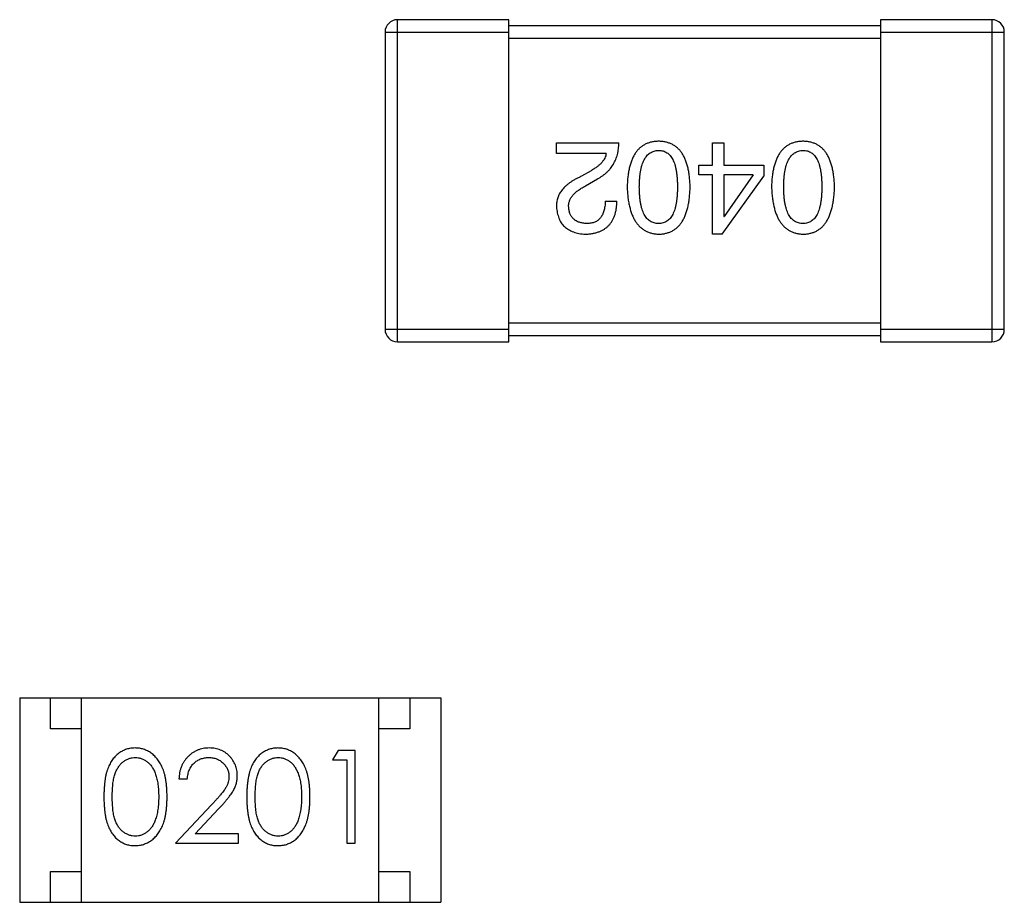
# Model space of a CAD drawing. Header units: millimetres. Extents: x 72 to 239, y 133 to 319.
# Tile 182 of 240: x 116.54 to 118.13, y 283.41 to 284.83. Entities that reach past the tile are written whole.
import ezdxf

# ---------------------------------------------------------------- set-up
doc = ezdxf.new("R2010")
doc.units = ezdxf.units.MM
doc.header["$LTSCALE"] = 5
doc.layers.get('0').update_dxf_attribs({"linetype": 'CONTINUOUS'})

msp = doc.modelspace()

# ---------------------------------------------------------------- linework, layer by layer
for p, q in [((117.1483, 284.3127), (117.1483, 284.8327)), ((117.3283, 284.8327), (117.1483, 284.8327)), ((117.3283, 284.3127), (117.3283, 284.8327)), ((117.9283, 284.8327), (117.9283, 284.3127)), ((118.1083, 284.8327), (117.9283, 284.8327)), ((118.1083, 284.8327), (118.1083, 284.3127)), ((117.9283, 284.8227), (117.3283, 284.8227)), ((117.1283, 284.8127), (117.1283, 284.3327)), ((117.1283, 284.8127), (117.3283, 284.8127)), ((117.3283, 284.8027), (117.9283, 284.8027)), ((117.9283, 284.8127), (118.1283, 284.8127)), ((118.1283, 284.3327), (118.1283, 284.8127)), ((117.4052, 284.6168), (117.4052, 284.634)), ((117.4052, 284.634), (117.506, 284.634)), ((117.6572, 284.5979), (117.6572, 284.634)), ((117.6572, 284.634), (117.6752, 284.634)), ((117.6752, 284.634), (117.6752, 284.5979)), ((117.4855, 284.6168), (117.4052, 284.6168)), ((117.635, 284.5824), (117.635, 284.5979)), ((117.635, 284.5979), (117.6572, 284.5979)), ((117.6752, 284.5979), (117.7399, 284.5979)), ((117.7399, 284.5979), (117.7399, 284.5799)), ((117.4609, 284.5889), (117.4453, 284.5799)), ((117.6572, 284.5824), (117.635, 284.5824)), ((117.6572, 284.4864), (117.6572, 284.5824)), ((117.6727, 284.4864), (117.7399, 284.5799)), ((117.6752, 284.5824), (117.6752, 284.5151)), ((117.7227, 284.5824), (117.6752, 284.5824)), ((117.7227, 284.5824), (117.676, 284.5151)), ((117.4519, 284.5643), (117.4715, 284.5758)), ((117.4838, 284.5397), (117.5027, 284.5397)), ((117.6752, 284.5151), (117.676, 284.5151)), ((117.6727, 284.4864), (117.6572, 284.4864)), ((117.9283, 284.3427), (117.3283, 284.3427)), ((117.3283, 284.3327), (117.1283, 284.3327)), ((118.1283, 284.3327), (117.9283, 284.3327)), ((117.1483, 284.3127), (117.3283, 284.3127)), ((117.3283, 284.3227), (117.9283, 284.3227)), ((117.9283, 284.3127), (118.1083, 284.3127)), ((116.5383, 283.7377), (116.5383, 283.4077)), ((116.5383, 283.7377), (117.2183, 283.7377)), ((116.5883, 283.6877), (116.5883, 283.7377)), ((116.6383, 283.4077), (116.6383, 283.7377)), ((117.1183, 283.4077), (117.1183, 283.7377)), ((117.1683, 283.7377), (117.1683, 283.6877)), ((117.2183, 283.7377), (117.2183, 283.4077)), ((116.6383, 283.6877), (116.5883, 283.6877)), ((117.1683, 283.6877), (117.1183, 283.6877)), ((117.0524, 283.653), (117.0436, 283.6376)), ((117.0801, 283.653), (117.0524, 283.653)), ((117.0801, 283.503), (117.0801, 283.653)), ((117.0436, 283.6376), (117.0666, 283.6376)), ((117.0666, 283.6376), (117.0666, 283.503)), ((116.7955, 283.6069), (116.8089, 283.6069)), ((116.8479, 283.5651), (116.7897, 283.503)), ((116.8218, 283.5184), (116.8594, 283.5584)), ((116.8916, 283.5184), (116.8218, 283.5184)), ((116.8916, 283.503), (116.8916, 283.5184)), ((116.7897, 283.503), (116.8916, 283.503)), ((117.0666, 283.503), (117.0801, 283.503)), ((116.5883, 283.4077), (116.5883, 283.4577)), ((116.5883, 283.4577), (116.6383, 283.4577)), ((117.1183, 283.4577), (117.1683, 283.4577)), ((117.1683, 283.4577), (117.1683, 283.4077)), ((116.5383, 283.4077), (117.2183, 283.4077))]:
    msp.add_line(p, q)
for centre, start, end in [((117.1483, 284.8127), 90, 180), ((118.1083, 284.8127), 0, 90), ((117.1483, 284.3327), 180, 270), ((118.1083, 284.3327), 270, 0)]:
    msp.add_arc(centre, 0.02, start, end)
for points, knots in [([(117.4715, 284.5758), (117.4729, 284.5766), (117.4756, 284.5781), (117.4794, 284.5806), (117.483, 284.5833), (117.4863, 284.5862), (117.4894, 284.5892), (117.4922, 284.5924), (117.4947, 284.5958), (117.497, 284.5993), (117.499, 284.6031), (117.5008, 284.607), (117.5023, 284.611), (117.5036, 284.6153), (117.5046, 284.6197), (117.5053, 284.6243), (117.5058, 284.6291), (117.5059, 284.6323), (117.506, 284.634)], [0, 0, 0, 0, 0.065828, 0.130094, 0.192451, 0.254037, 0.313974, 0.373757, 0.433048, 0.492243, 0.551902, 0.611758, 0.672678, 0.734814, 0.798569, 0.863693, 0.930488, 1, 1, 1, 1]), ([(117.5701, 284.6364), (117.5681, 284.6364), (117.5642, 284.6362), (117.5586, 284.6352), (117.5533, 284.6337), (117.5484, 284.6316), (117.5439, 284.629), (117.5398, 284.6258), (117.536, 284.622), (117.5326, 284.6176), (117.5297, 284.6127), (117.5271, 284.6072), (117.5248, 284.6011), (117.523, 284.5945), (117.5214, 284.5874), (117.5203, 284.5796), (117.5196, 284.5713), (117.5194, 284.5656), (117.5193, 284.5627)], [0, 0, 0, 0, 0.059134, 0.115603, 0.169236, 0.221572, 0.273254, 0.32474, 0.377319, 0.431815, 0.488555, 0.548609, 0.612242, 0.680182, 0.75251, 0.829782, 0.91231, 1, 1, 1, 1]), ([(117.6209, 284.5627), (117.6208, 284.5656), (117.6206, 284.5713), (117.6198, 284.5796), (117.6187, 284.5874), (117.6172, 284.5945), (117.6154, 284.6011), (117.6131, 284.6072), (117.6105, 284.6127), (117.6075, 284.6176), (117.6042, 284.622), (117.6004, 284.6258), (117.5963, 284.629), (117.5917, 284.6316), (117.5868, 284.6337), (117.5816, 284.6352), (117.576, 284.6362), (117.5721, 284.6364), (117.5701, 284.6364)], [0, 0, 0, 0, 0.087693, 0.170223, 0.247496, 0.319826, 0.387768, 0.451403, 0.511459, 0.568358, 0.622671, 0.675251, 0.726739, 0.778422, 0.830759, 0.884394, 0.940865, 1, 1, 1, 1]), ([(117.8032, 284.6364), (117.8013, 284.6364), (117.7974, 284.6362), (117.7917, 284.6352), (117.7865, 284.6337), (117.7816, 284.6316), (117.7771, 284.629), (117.7729, 284.6258), (117.7692, 284.622), (117.7658, 284.6176), (117.7628, 284.6127), (117.7602, 284.6072), (117.758, 284.6011), (117.7561, 284.5945), (117.7546, 284.5874), (117.7535, 284.5796), (117.7527, 284.5713), (117.7525, 284.5656), (117.7524, 284.5627)], [0, 0, 0, 0, 0.059134, 0.115603, 0.169236, 0.221572, 0.273254, 0.32474, 0.377319, 0.431815, 0.488555, 0.548609, 0.612242, 0.680182, 0.75251, 0.829782, 0.91231, 1, 1, 1, 1]), ([(117.8541, 284.5627), (117.854, 284.5656), (117.8538, 284.5713), (117.853, 284.5796), (117.8519, 284.5874), (117.8504, 284.5945), (117.8485, 284.6011), (117.8463, 284.6072), (117.8437, 284.6127), (117.8406, 284.6176), (117.8373, 284.622), (117.8336, 284.6258), (117.8294, 284.629), (117.8249, 284.6316), (117.82, 284.6337), (117.8147, 284.6352), (117.8091, 284.6362), (117.8052, 284.6364), (117.8032, 284.6364)], [0, 0, 0, 0, 0.087693, 0.170223, 0.247496, 0.319826, 0.387768, 0.451403, 0.511459, 0.568358, 0.622671, 0.675251, 0.726739, 0.778422, 0.830759, 0.884394, 0.940865, 1, 1, 1, 1]), ([(117.4855, 284.6168), (117.4852, 284.6155), (117.4847, 284.6129), (117.4831, 284.6091), (117.4809, 284.6054), (117.4781, 284.6019), (117.4747, 284.5984), (117.4707, 284.5951), (117.466, 284.5919), (117.4626, 284.5899), (117.4609, 284.5889)], [0, 0, 0, 0, 0.103034, 0.208166, 0.318255, 0.434664, 0.559728, 0.695394, 0.841708, 1, 1, 1, 1]), ([(117.5389, 284.5627), (117.539, 284.565), (117.539, 284.5696), (117.5394, 284.5762), (117.54, 284.5823), (117.5408, 284.5881), (117.5419, 284.5933), (117.5432, 284.5982), (117.5448, 284.6025), (117.5466, 284.6065), (117.5487, 284.61), (117.551, 284.613), (117.5536, 284.6156), (117.5564, 284.6177), (117.5595, 284.6194), (117.5628, 284.6207), (117.5664, 284.6215), (117.5688, 284.6216), (117.5701, 284.6217)], [0, 0, 0, 0, 0.094834, 0.184067, 0.267029, 0.344713, 0.417334, 0.484367, 0.546941, 0.604717, 0.65953, 0.710539, 0.759381, 0.806382, 0.853027, 0.900623, 0.949121, 1, 1, 1, 1]), ([(117.5701, 284.6217), (117.5713, 284.6216), (117.5737, 284.6215), (117.5772, 284.6209), (117.5804, 284.6197), (117.5834, 284.618), (117.5862, 284.616), (117.5887, 284.6134), (117.5909, 284.6104), (117.5929, 284.6069), (117.5947, 284.6029), (117.5963, 284.5986), (117.5975, 284.5937), (117.5986, 284.5884), (117.5994, 284.5826), (117.6, 284.5764), (117.6004, 284.5697), (117.6004, 284.5651), (117.6004, 284.5627)], [0, 0, 0, 0, 0.049766, 0.097012, 0.143225, 0.188786, 0.235079, 0.282962, 0.333687, 0.387747, 0.445963, 0.508657, 0.576545, 0.649868, 0.72822, 0.812712, 0.903543, 1, 1, 1, 1]), ([(117.7721, 284.5627), (117.7721, 284.565), (117.7722, 284.5696), (117.7725, 284.5762), (117.7731, 284.5823), (117.774, 284.5881), (117.775, 284.5933), (117.7764, 284.5982), (117.7779, 284.6025), (117.7798, 284.6065), (117.7818, 284.61), (117.7842, 284.613), (117.7867, 284.6156), (117.7896, 284.6177), (117.7926, 284.6194), (117.796, 284.6207), (117.7995, 284.6215), (117.802, 284.6216), (117.8032, 284.6217)], [0, 0, 0, 0, 0.094834, 0.184067, 0.267029, 0.344713, 0.417334, 0.484367, 0.546941, 0.604717, 0.65953, 0.710539, 0.759381, 0.806382, 0.853027, 0.900623, 0.949121, 1, 1, 1, 1]), ([(117.8032, 284.6217), (117.8045, 284.6216), (117.8069, 284.6215), (117.8103, 284.6209), (117.8136, 284.6197), (117.8166, 284.618), (117.8193, 284.616), (117.8218, 284.6134), (117.8241, 284.6104), (117.8261, 284.6069), (117.8279, 284.6029), (117.8294, 284.5986), (117.8307, 284.5937), (117.8318, 284.5884), (117.8326, 284.5826), (117.8331, 284.5764), (117.8335, 284.5697), (117.8335, 284.5651), (117.8336, 284.5627)], [0, 0, 0, 0, 0.049766, 0.097012, 0.143225, 0.188786, 0.235079, 0.282962, 0.333687, 0.387747, 0.445963, 0.508657, 0.576545, 0.649868, 0.72822, 0.812712, 0.903543, 1, 1, 1, 1]), ([(117.4453, 284.5799), (117.4436, 284.5791), (117.4403, 284.5776), (117.4356, 284.5751), (117.4312, 284.5725), (117.4272, 284.5698), (117.4235, 284.5671), (117.4201, 284.5642), (117.4171, 284.5613), (117.4144, 284.5582), (117.412, 284.5551), (117.41, 284.5519), (117.4083, 284.5486), (117.407, 284.5452), (117.406, 284.5417), (117.4054, 284.5381), (117.4051, 284.5344), (117.4051, 284.532), (117.4052, 284.5307)], [0, 0, 0, 0, 0.082731, 0.161257, 0.236138, 0.307554, 0.375712, 0.440848, 0.502916, 0.562567, 0.619798, 0.675716, 0.73039, 0.78386, 0.837315, 0.890547, 0.944917, 1, 1, 1, 1]), ([(117.4248, 284.5299), (117.4248, 284.5307), (117.4247, 284.5323), (117.4248, 284.5347), (117.4253, 284.5371), (117.4258, 284.5394), (117.4268, 284.5417), (117.4278, 284.544), (117.4292, 284.5462), (117.4308, 284.5484), (117.4326, 284.5505), (117.4346, 284.5526), (117.4369, 284.5547), (117.4394, 284.5567), (117.4422, 284.5587), (117.4452, 284.5606), (117.4484, 284.5625), (117.4507, 284.5637), (117.4519, 284.5643)], [0, 0, 0, 0, 0.052237, 0.103888, 0.155485, 0.207395, 0.259864, 0.31356, 0.369176, 0.4266, 0.486836, 0.550048, 0.61567, 0.685271, 0.75824, 0.834614, 0.915635, 1, 1, 1, 1]), ([(117.5193, 284.5627), (117.5194, 284.5597), (117.5197, 284.5538), (117.5205, 284.5453), (117.5217, 284.5374), (117.5233, 284.5301), (117.5252, 284.5233), (117.5274, 284.5171), (117.5301, 284.5114), (117.5331, 284.5063), (117.5364, 284.5018), (117.5402, 284.4979), (117.5443, 284.4945), (117.5487, 284.4917), (117.5536, 284.4895), (117.5588, 284.4879), (117.5643, 284.4868), (117.5681, 284.4866), (117.5701, 284.4864)], [0, 0, 0, 0, 0.088475, 0.171606, 0.249595, 0.322626, 0.391327, 0.455765, 0.516374, 0.573675, 0.628522, 0.681161, 0.732559, 0.783563, 0.83504, 0.887639, 0.942585, 1, 1, 1, 1]), ([(117.5701, 284.5037), (117.5688, 284.5037), (117.5664, 284.5038), (117.5628, 284.5045), (117.5595, 284.5056), (117.5564, 284.5073), (117.5536, 284.5094), (117.551, 284.5119), (117.5487, 284.515), (117.5466, 284.5185), (117.5448, 284.5224), (117.5432, 284.5268), (117.5419, 284.5317), (117.5408, 284.537), (117.54, 284.5427), (117.5394, 284.549), (117.539, 284.5557), (117.539, 284.5603), (117.5389, 284.5627)], [0, 0, 0, 0, 0.050604, 0.098688, 0.145699, 0.191791, 0.238625, 0.286717, 0.337546, 0.391814, 0.449755, 0.512106, 0.579685, 0.652048, 0.730262, 0.814146, 0.904281, 1, 1, 1, 1]), ([(117.6004, 284.5627), (117.6004, 284.5603), (117.6004, 284.5557), (117.6, 284.549), (117.5994, 284.5427), (117.5986, 284.537), (117.5975, 284.5317), (117.5963, 284.5268), (117.5947, 284.5224), (117.5929, 284.5185), (117.5909, 284.515), (117.5887, 284.5119), (117.5862, 284.5094), (117.5834, 284.5073), (117.5804, 284.5056), (117.5772, 284.5045), (117.5737, 284.5038), (117.5713, 284.5037), (117.5701, 284.5037)], [0, 0, 0, 0, 0.096452, 0.187278, 0.271765, 0.350519, 0.423437, 0.491321, 0.554011, 0.612224, 0.666281, 0.717003, 0.764884, 0.811423, 0.856783, 0.902993, 0.950236, 1, 1, 1, 1]), ([(117.5701, 284.4864), (117.5721, 284.4865), (117.576, 284.4867), (117.5816, 284.4877), (117.5868, 284.4893), (117.5917, 284.4914), (117.5963, 284.4942), (117.6004, 284.4975), (117.6042, 284.5014), (117.6075, 284.5059), (117.6105, 284.511), (117.6131, 284.5167), (117.6154, 284.5229), (117.6172, 284.5298), (117.6187, 284.5372), (117.6198, 284.5452), (117.6206, 284.5537), (117.6208, 284.5596), (117.6209, 284.5627)], [0, 0, 0, 0, 0.057911, 0.113262, 0.165956, 0.217443, 0.268511, 0.319665, 0.372, 0.426129, 0.483365, 0.543779, 0.607756, 0.676562, 0.749704, 0.827713, 0.911177, 1, 1, 1, 1]), ([(117.7524, 284.5627), (117.7526, 284.5597), (117.7528, 284.5538), (117.7537, 284.5453), (117.7549, 284.5374), (117.7564, 284.5301), (117.7583, 284.5233), (117.7606, 284.5171), (117.7632, 284.5114), (117.7662, 284.5063), (117.7696, 284.5018), (117.7733, 284.4979), (117.7774, 284.4945), (117.7819, 284.4917), (117.7867, 284.4895), (117.7919, 284.4879), (117.7975, 284.4868), (117.8013, 284.4866), (117.8032, 284.4864)], [0, 0, 0, 0, 0.088475, 0.171606, 0.249595, 0.322626, 0.391327, 0.455765, 0.516374, 0.573675, 0.628522, 0.681161, 0.732559, 0.783563, 0.83504, 0.887639, 0.942585, 1, 1, 1, 1]), ([(117.8032, 284.5037), (117.802, 284.5037), (117.7995, 284.5038), (117.796, 284.5045), (117.7926, 284.5056), (117.7895, 284.5073), (117.7867, 284.5094), (117.7842, 284.5119), (117.7819, 284.515), (117.7798, 284.5185), (117.7779, 284.5224), (117.7764, 284.5268), (117.7751, 284.5317), (117.774, 284.537), (117.7731, 284.5427), (117.7725, 284.549), (117.7722, 284.5557), (117.7721, 284.5603), (117.7721, 284.5627)], [0, 0, 0, 0, 0.050604, 0.098688, 0.145699, 0.191791, 0.238625, 0.286717, 0.337546, 0.391814, 0.449755, 0.512106, 0.579685, 0.652048, 0.730262, 0.814146, 0.904281, 1, 1, 1, 1]), ([(117.8032, 284.4864), (117.8052, 284.4865), (117.8091, 284.4867), (117.8147, 284.4877), (117.82, 284.4893), (117.8249, 284.4914), (117.8294, 284.4942), (117.8336, 284.4975), (117.8373, 284.5014), (117.8407, 284.5059), (117.8437, 284.511), (117.8463, 284.5167), (117.8485, 284.5229), (117.8504, 284.5298), (117.8519, 284.5372), (117.853, 284.5452), (117.8538, 284.5537), (117.854, 284.5596), (117.8541, 284.5627)], [0, 0, 0, 0, 0.057911, 0.113262, 0.165956, 0.217443, 0.268511, 0.319665, 0.372, 0.426129, 0.483365, 0.543779, 0.607756, 0.676562, 0.749704, 0.827713, 0.911177, 1, 1, 1, 1]), ([(117.8336, 284.5627), (117.8335, 284.5603), (117.8335, 284.5557), (117.8331, 284.549), (117.8326, 284.5427), (117.8318, 284.537), (117.8307, 284.5317), (117.8294, 284.5268), (117.8279, 284.5224), (117.8261, 284.5185), (117.8241, 284.515), (117.8218, 284.5119), (117.8193, 284.5094), (117.8166, 284.5073), (117.8136, 284.5056), (117.8103, 284.5045), (117.8069, 284.5038), (117.8045, 284.5037), (117.8032, 284.5037)], [0, 0, 0, 0, 0.096452, 0.187278, 0.271765, 0.350519, 0.423437, 0.491321, 0.554011, 0.612224, 0.666281, 0.717003, 0.764884, 0.811423, 0.856783, 0.902993, 0.950236, 1, 1, 1, 1]), ([(117.4052, 284.5307), (117.4053, 284.529), (117.4056, 284.5257), (117.4064, 284.5209), (117.4075, 284.5165), (117.4089, 284.5123), (117.4107, 284.5084), (117.4128, 284.5049), (117.4152, 284.5016), (117.418, 284.4987), (117.4211, 284.4961), (117.4246, 284.4937), (117.4283, 284.4917), (117.4324, 284.49), (117.4368, 284.4887), (117.4415, 284.4876), (117.4466, 284.4868), (117.4501, 284.4866), (117.4519, 284.4864)], [0, 0, 0, 0, 0.070688, 0.137741, 0.201612, 0.262778, 0.321223, 0.378455, 0.434411, 0.490146, 0.546362, 0.603392, 0.662208, 0.723401, 0.787372, 0.85442, 0.925153, 1, 1, 1, 1]), ([(117.4519, 284.4864), (117.4539, 284.4865), (117.4578, 284.4867), (117.4635, 284.4876), (117.4688, 284.4887), (117.4738, 284.4903), (117.4783, 284.4923), (117.4825, 284.4946), (117.4863, 284.4974), (117.4896, 284.5005), (117.4926, 284.5041), (117.4953, 284.508), (117.4975, 284.5124), (117.4993, 284.5171), (117.5008, 284.5222), (117.5018, 284.5277), (117.5025, 284.5336), (117.5026, 284.5376), (117.5027, 284.5397)], [0, 0, 0, 0, 0.07282, 0.141057, 0.2062, 0.267672, 0.326735, 0.383519, 0.439188, 0.494454, 0.549628, 0.605958, 0.66397, 0.72402, 0.787502, 0.854127, 0.925065, 1, 1, 1, 1]), ([(117.4838, 284.5397), (117.4838, 284.5383), (117.4837, 284.5354), (117.4833, 284.5314), (117.4826, 284.5275), (117.4818, 284.524), (117.4806, 284.5208), (117.4794, 284.5178), (117.4779, 284.5151), (117.4761, 284.5127), (117.4742, 284.5105), (117.472, 284.5087), (117.4696, 284.5071), (117.4669, 284.5058), (117.4641, 284.5049), (117.461, 284.5042), (117.4578, 284.5037), (117.4555, 284.5037), (117.4543, 284.5037)], [0, 0, 0, 0, 0.082594, 0.15978, 0.232961, 0.301462, 0.365595, 0.426678, 0.484662, 0.540809, 0.595146, 0.648401, 0.702272, 0.757102, 0.813447, 0.872233, 0.934055, 1, 1, 1, 1]), ([(117.4543, 284.5037), (117.4532, 284.5037), (117.451, 284.5038), (117.4478, 284.5042), (117.4449, 284.5048), (117.4421, 284.5055), (117.4395, 284.5065), (117.4371, 284.5077), (117.435, 284.5091), (117.433, 284.5106), (117.4313, 284.5124), (117.4297, 284.5143), (117.4284, 284.5164), (117.4272, 284.5187), (117.4263, 284.5213), (117.4256, 284.524), (117.4251, 284.5269), (117.4249, 284.5289), (117.4248, 284.5299)], [0, 0, 0, 0, 0.076112, 0.148436, 0.216883, 0.281466, 0.34298, 0.402356, 0.459881, 0.51546, 0.571111, 0.62658, 0.683162, 0.741007, 0.801404, 0.863825, 0.930544, 1, 1, 1, 1]), ([(116.7245, 283.6569), (116.7233, 283.6568), (116.721, 283.6568), (116.7175, 283.6564), (116.7141, 283.6557), (116.7108, 283.6548), (116.7076, 283.6536), (116.7045, 283.6522), (116.7015, 283.6504), (116.6985, 283.6485), (116.6957, 283.6463), (116.693, 283.6438), (116.6906, 283.6411), (116.6883, 283.6382), (116.6861, 283.6349), (116.6841, 283.6315), (116.6823, 283.6278), (116.6806, 283.6238), (116.6791, 283.6195), (116.6778, 283.6148), (116.6767, 283.6097), (116.6759, 283.6042), (116.6752, 283.5982), (116.6747, 283.5918), (116.6744, 283.585), (116.6743, 283.5803), (116.6743, 283.5779)], [0, 0, 0, 0, 0.033742, 0.066533, 0.099153, 0.13154, 0.164087, 0.196563, 0.229707, 0.263315, 0.297504, 0.331686, 0.366482, 0.4021, 0.438958, 0.476748, 0.515985, 0.556589, 0.599519, 0.645765, 0.695487, 0.748721, 0.805687, 0.866754, 0.931405, 1, 1, 1, 1]), ([(116.7762, 283.5779), (116.7762, 283.5802), (116.7762, 283.5847), (116.7759, 283.5913), (116.7753, 283.5975), (116.7746, 283.6034), (116.7736, 283.6088), (116.7725, 283.614), (116.7711, 283.6187), (116.7695, 283.6231), (116.7676, 283.6272), (116.7657, 283.6311), (116.7636, 283.6346), (116.7614, 283.6379), (116.759, 283.6409), (116.7564, 283.6437), (116.7537, 283.6462), (116.7508, 283.6485), (116.7478, 283.6505), (116.7447, 283.6522), (116.7416, 283.6536), (116.7383, 283.6548), (116.735, 283.6557), (116.7315, 283.6564), (116.728, 283.6568), (116.7257, 283.6568), (116.7245, 283.6569)], [0, 0, 0, 0, 0.065278, 0.127205, 0.186168, 0.241675, 0.294115, 0.343609, 0.390387, 0.434463, 0.476646, 0.517002, 0.555936, 0.593716, 0.630057, 0.665601, 0.700745, 0.734917, 0.768681, 0.802087, 0.834849, 0.867433, 0.900138, 0.932806, 0.966212, 1, 1, 1, 1]), ([(116.8444, 283.6569), (116.8427, 283.6568), (116.8394, 283.6567), (116.8346, 283.6561), (116.83, 283.6549), (116.8255, 283.6534), (116.8213, 283.6514), (116.8173, 283.649), (116.8135, 283.6461), (116.8099, 283.6428), (116.8067, 283.6392), (116.8038, 283.6353), (116.8014, 283.6312), (116.7993, 283.6268), (116.7977, 283.6221), (116.7965, 283.6173), (116.7957, 283.6121), (116.7956, 283.6086), (116.7955, 283.6069)], [0, 0, 0, 0, 0.06445, 0.126725, 0.187421, 0.247417, 0.306749, 0.366595, 0.427749, 0.490235, 0.553031, 0.614805, 0.676505, 0.738096, 0.801021, 0.864897, 0.931209, 1, 1, 1, 1]), ([(116.8897, 283.6123), (116.8897, 283.6137), (116.8896, 283.6167), (116.889, 283.621), (116.888, 283.6251), (116.8867, 283.6291), (116.8849, 283.633), (116.8827, 283.6367), (116.8802, 283.6403), (116.8772, 283.6436), (116.874, 283.6468), (116.8705, 283.6494), (116.8667, 283.6517), (116.8627, 283.6536), (116.8585, 283.6551), (116.854, 283.6561), (116.8493, 283.6567), (116.846, 283.6568), (116.8444, 283.6569)], [0, 0, 0, 0, 0.06271, 0.123347, 0.183401, 0.242828, 0.302097, 0.36242, 0.423725, 0.487032, 0.550491, 0.612709, 0.674265, 0.73617, 0.799211, 0.863483, 0.930525, 1, 1, 1, 1]), ([(116.9552, 283.6569), (116.9541, 283.6568), (116.9517, 283.6568), (116.9483, 283.6564), (116.9449, 283.6557), (116.9416, 283.6548), (116.9384, 283.6536), (116.9353, 283.6522), (116.9323, 283.6504), (116.9293, 283.6485), (116.9265, 283.6463), (116.9238, 283.6438), (116.9214, 283.6411), (116.919, 283.6382), (116.9169, 283.6349), (116.9148, 283.6315), (116.913, 283.6278), (116.9114, 283.6238), (116.9099, 283.6195), (116.9086, 283.6148), (116.9075, 283.6097), (116.9066, 283.6042), (116.9059, 283.5982), (116.9054, 283.5918), (116.9051, 283.585), (116.9051, 283.5803), (116.9051, 283.5779)], [0, 0, 0, 0, 0.033742, 0.066533, 0.099153, 0.13154, 0.164087, 0.196563, 0.229707, 0.263315, 0.297504, 0.331686, 0.366482, 0.4021, 0.438958, 0.476748, 0.515985, 0.556589, 0.599519, 0.645765, 0.695487, 0.748721, 0.805687, 0.866754, 0.931405, 1, 1, 1, 1]), ([(117.007, 283.5779), (117.007, 283.5802), (117.0069, 283.5847), (117.0067, 283.5913), (117.0061, 283.5975), (117.0054, 283.6034), (117.0044, 283.6088), (117.0033, 283.614), (117.0018, 283.6187), (117.0002, 283.6231), (116.9984, 283.6272), (116.9965, 283.6311), (116.9944, 283.6346), (116.9922, 283.6379), (116.9897, 283.6409), (116.9872, 283.6437), (116.9845, 283.6462), (116.9816, 283.6485), (116.9786, 283.6505), (116.9755, 283.6522), (116.9723, 283.6536), (116.9691, 283.6548), (116.9657, 283.6557), (116.9623, 283.6564), (116.9588, 283.6568), (116.9564, 283.6568), (116.9552, 283.6569)], [0, 0, 0, 0, 0.065278, 0.127205, 0.186168, 0.241675, 0.294115, 0.343609, 0.390387, 0.434463, 0.476646, 0.517002, 0.555936, 0.593716, 0.630057, 0.665601, 0.700745, 0.734917, 0.768681, 0.802087, 0.834849, 0.867433, 0.900138, 0.932806, 0.966212, 1, 1, 1, 1]), ([(116.6878, 283.578), (116.6878, 283.58), (116.6878, 283.5839), (116.6881, 283.5896), (116.6884, 283.5949), (116.6889, 283.5998), (116.6895, 283.6043), (116.6904, 283.6084), (116.6913, 283.6122), (116.6924, 283.6156), (116.6936, 283.6187), (116.695, 283.6216), (116.6965, 283.6243), (116.6981, 283.6268), (116.6998, 283.6292), (116.7017, 283.6313), (116.7037, 283.6332), (116.7066, 283.6355), (116.7103, 283.6378), (116.715, 283.64), (116.7199, 283.6412), (116.7233, 283.6414), (116.7249, 283.6415)], [0, 0, 0, 0, 0.073302, 0.142286, 0.206253, 0.266017, 0.321612, 0.372532, 0.419497, 0.462398, 0.502825, 0.541489, 0.579034, 0.615143, 0.650298, 0.684912, 0.718701, 0.752189, 0.817245, 0.879117, 0.939613, 1, 1, 1, 1]), ([(116.7249, 283.6415), (116.7266, 283.6414), (116.7298, 283.6412), (116.7347, 283.64), (116.7394, 283.6378), (116.7431, 283.6355), (116.746, 283.6332), (116.748, 283.6312), (116.75, 283.629), (116.7518, 283.6265), (116.7535, 283.6238), (116.755, 283.6208), (116.7565, 283.6177), (116.7578, 283.6142), (116.759, 283.6106), (116.76, 283.6067), (116.7608, 283.6025), (116.7616, 283.5981), (116.7621, 283.5934), (116.7625, 283.5885), (116.7627, 283.5833), (116.7628, 283.5798), (116.7628, 283.578)], [0, 0, 0, 0, 0.059689, 0.119507, 0.181075, 0.246162, 0.279894, 0.314468, 0.350403, 0.387474, 0.426147, 0.466624, 0.508745, 0.553328, 0.600058, 0.649177, 0.700552, 0.754894, 0.811825, 0.871514, 0.934319, 1, 1, 1, 1]), ([(116.8089, 283.6069), (116.8091, 283.6082), (116.8093, 283.6108), (116.8101, 283.6146), (116.811, 283.6181), (116.8122, 283.6214), (116.8138, 283.6245), (116.8155, 283.6274), (116.8175, 283.63), (116.8198, 283.6324), (116.8222, 283.6345), (116.8248, 283.6364), (116.8276, 283.638), (116.8305, 283.6392), (116.8336, 283.6402), (116.8368, 283.641), (116.8402, 283.6414), (116.8425, 283.6414), (116.8437, 283.6415)], [0, 0, 0, 0, 0.073648, 0.143686, 0.210962, 0.275557, 0.338064, 0.399311, 0.4594, 0.51934, 0.579024, 0.637809, 0.695959, 0.754122, 0.813113, 0.873453, 0.935561, 1, 1, 1, 1]), ([(116.8437, 283.6415), (116.8448, 283.6414), (116.847, 283.6414), (116.8503, 283.6409), (116.8534, 283.6403), (116.8563, 283.6393), (116.8592, 283.638), (116.8619, 283.6365), (116.8644, 283.6346), (116.8668, 283.6325), (116.869, 283.6302), (116.8709, 283.6278), (116.8726, 283.6253), (116.874, 283.6227), (116.875, 283.6199), (116.8757, 283.6171), (116.8762, 283.6141), (116.8762, 283.6121), (116.8762, 283.6111)], [0, 0, 0, 0, 0.068027, 0.133505, 0.19695, 0.26027, 0.322741, 0.384982, 0.448465, 0.513424, 0.578224, 0.640011, 0.700094, 0.760067, 0.819012, 0.877878, 0.938035, 1, 1, 1, 1]), ([(116.9186, 283.578), (116.9186, 283.58), (116.9186, 283.5839), (116.9188, 283.5896), (116.9192, 283.5949), (116.9197, 283.5998), (116.9203, 283.6043), (116.9211, 283.6084), (116.922, 283.6122), (116.9231, 283.6156), (116.9244, 283.6187), (116.9257, 283.6216), (116.9272, 283.6243), (116.9289, 283.6268), (116.9306, 283.6292), (116.9325, 283.6313), (116.9345, 283.6332), (116.9374, 283.6355), (116.9411, 283.6378), (116.9458, 283.64), (116.9507, 283.6412), (116.954, 283.6414), (116.9557, 283.6415)], [0, 0, 0, 0, 0.073302, 0.142286, 0.206253, 0.266017, 0.321612, 0.372532, 0.419497, 0.462398, 0.502825, 0.541489, 0.579034, 0.615143, 0.650298, 0.684912, 0.718701, 0.752189, 0.817245, 0.879117, 0.939613, 1, 1, 1, 1]), ([(116.9557, 283.6415), (116.9573, 283.6414), (116.9606, 283.6412), (116.9655, 283.64), (116.9701, 283.6378), (116.9739, 283.6355), (116.9767, 283.6332), (116.9788, 283.6312), (116.9808, 283.629), (116.9826, 283.6265), (116.9842, 283.6238), (116.9858, 283.6208), (116.9872, 283.6177), (116.9886, 283.6142), (116.9897, 283.6106), (116.9908, 283.6067), (116.9916, 283.6025), (116.9923, 283.5981), (116.9929, 283.5934), (116.9933, 283.5885), (116.9935, 283.5833), (116.9935, 283.5798), (116.9936, 283.578)], [0, 0, 0, 0, 0.059689, 0.119507, 0.181075, 0.246162, 0.279894, 0.314468, 0.350403, 0.387474, 0.426147, 0.466624, 0.508745, 0.553328, 0.600058, 0.649177, 0.700552, 0.754894, 0.811825, 0.871514, 0.934319, 1, 1, 1, 1]), ([(116.8762, 283.6111), (116.8762, 283.6094), (116.8761, 283.6062), (116.875, 283.6014), (116.8733, 283.5968), (116.8713, 283.5929), (116.8693, 283.5898), (116.8674, 283.5871), (116.8651, 283.5842), (116.8624, 283.5809), (116.8593, 283.5774), (116.8559, 283.5735), (116.852, 283.5694), (116.8493, 283.5666), (116.8479, 283.5651)], [0, 0, 0, 0, 0.088014, 0.174976, 0.2638, 0.355443, 0.406413, 0.465519, 0.533076, 0.609353, 0.693899, 0.787171, 0.889197, 1, 1, 1, 1]), ([(116.8594, 283.5584), (116.8608, 283.56), (116.8636, 283.563), (116.8675, 283.5673), (116.8711, 283.5714), (116.8743, 283.5753), (116.8771, 283.5789), (116.8796, 283.5823), (116.8817, 283.5855), (116.884, 283.5893), (116.8863, 283.594), (116.8883, 283.5999), (116.8895, 283.606), (116.8896, 283.6102), (116.8897, 283.6123)], [0, 0, 0, 0, 0.09953, 0.192079, 0.277712, 0.357454, 0.429648, 0.495771, 0.555538, 0.608657, 0.707578, 0.804328, 0.901298, 1, 1, 1, 1]), ([(116.6743, 283.5779), (116.6743, 283.5756), (116.6744, 283.5709), (116.6747, 283.5642), (116.6752, 283.5578), (116.6759, 283.5519), (116.6768, 283.5463), (116.6778, 283.5412), (116.6792, 283.5365), (116.6807, 283.5321), (116.6824, 283.5281), (116.6842, 283.5244), (116.6862, 283.5209), (116.6884, 283.5177), (116.6907, 283.5148), (116.6932, 283.512), (116.6959, 283.5096), (116.6986, 283.5074), (116.7016, 283.5055), (116.7046, 283.5038), (116.7077, 283.5023), (116.7109, 283.5012), (116.7141, 283.5003), (116.7175, 283.4996), (116.721, 283.4992), (116.7233, 283.4992), (116.7245, 283.4992)], [0, 0, 0, 0, 0.068113, 0.132564, 0.193427, 0.250218, 0.303569, 0.353576, 0.400235, 0.443586, 0.484619, 0.524292, 0.56238, 0.599049, 0.63494, 0.669782, 0.704009, 0.737842, 0.771098, 0.803896, 0.836415, 0.868639, 0.900715, 0.933378, 0.966213, 1, 1, 1, 1]), ([(116.7249, 283.5145), (116.7233, 283.5146), (116.72, 283.5148), (116.7151, 283.5161), (116.7104, 283.5182), (116.7066, 283.5205), (116.7037, 283.5228), (116.7017, 283.5248), (116.6998, 283.5269), (116.698, 283.5292), (116.6964, 283.5317), (116.6949, 283.5345), (116.6936, 283.5374), (116.6923, 283.5405), (116.6912, 283.5439), (116.6903, 283.5476), (116.6895, 283.5518), (116.6889, 283.5563), (116.6884, 283.5612), (116.6881, 283.5665), (116.6878, 283.5721), (116.6878, 283.576), (116.6878, 283.578)], [0, 0, 0, 0, 0.060034, 0.120278, 0.182348, 0.247919, 0.281641, 0.315701, 0.350322, 0.385703, 0.421819, 0.459196, 0.497866, 0.538301, 0.58121, 0.628183, 0.679403, 0.734699, 0.794074, 0.858416, 0.927049, 1, 1, 1, 1]), ([(116.7245, 283.4992), (116.7257, 283.4992), (116.728, 283.4992), (116.7316, 283.4997), (116.735, 283.5003), (116.7383, 283.5012), (116.7416, 283.5025), (116.7448, 283.5039), (116.7479, 283.5057), (116.7509, 283.5076), (116.7538, 283.5099), (116.7565, 283.5124), (116.7591, 283.5152), (116.7615, 283.5182), (116.7638, 283.5215), (116.7658, 283.5251), (116.7678, 283.5289), (116.7696, 283.533), (116.7712, 283.5374), (116.7725, 283.5421), (116.7737, 283.5472), (116.7746, 283.5527), (116.7753, 283.5585), (116.7759, 283.5646), (116.7762, 283.5712), (116.7762, 283.5757), (116.7762, 283.5779)], [0, 0, 0, 0, 0.033824, 0.067298, 0.10028, 0.133019, 0.165736, 0.198792, 0.232372, 0.266409, 0.301016, 0.336196, 0.371972, 0.408574, 0.446394, 0.485225, 0.525372, 0.567224, 0.611081, 0.65775, 0.70702, 0.759235, 0.814484, 0.873227, 0.934937, 1, 1, 1, 1]), ([(116.7628, 283.578), (116.7628, 283.5762), (116.7627, 283.5727), (116.7625, 283.5674), (116.762, 283.5624), (116.7614, 283.5576), (116.7606, 283.553), (116.7597, 283.5486), (116.7585, 283.5444), (116.7576, 283.5416), (116.7571, 283.5403)], [0, 0, 0, 0, 0.141157, 0.277773, 0.409244, 0.535676, 0.657497, 0.775458, 0.889412, 1, 1, 1, 1]), ([(116.9051, 283.5779), (116.9051, 283.5756), (116.9051, 283.5709), (116.9054, 283.5642), (116.9059, 283.5578), (116.9067, 283.5519), (116.9076, 283.5463), (116.9086, 283.5412), (116.9099, 283.5365), (116.9114, 283.5321), (116.9131, 283.5281), (116.915, 283.5244), (116.917, 283.5209), (116.9192, 283.5177), (116.9215, 283.5148), (116.924, 283.512), (116.9266, 283.5096), (116.9294, 283.5074), (116.9323, 283.5055), (116.9354, 283.5038), (116.9384, 283.5023), (116.9416, 283.5012), (116.9449, 283.5003), (116.9483, 283.4996), (116.9517, 283.4992), (116.9541, 283.4992), (116.9552, 283.4992)], [0, 0, 0, 0, 0.068113, 0.132564, 0.193427, 0.250218, 0.303569, 0.353576, 0.400235, 0.443586, 0.484619, 0.524292, 0.56238, 0.599049, 0.63494, 0.669782, 0.704009, 0.737842, 0.771098, 0.803896, 0.836415, 0.868639, 0.900715, 0.933378, 0.966213, 1, 1, 1, 1]), ([(116.9557, 283.5145), (116.954, 283.5146), (116.9507, 283.5148), (116.9459, 283.5161), (116.9411, 283.5182), (116.9374, 283.5205), (116.9345, 283.5228), (116.9325, 283.5248), (116.9306, 283.5269), (116.9288, 283.5292), (116.9272, 283.5317), (116.9257, 283.5345), (116.9243, 283.5374), (116.9231, 283.5405), (116.922, 283.5439), (116.9211, 283.5476), (116.9203, 283.5518), (116.9196, 283.5563), (116.9192, 283.5612), (116.9188, 283.5665), (116.9186, 283.5721), (116.9186, 283.576), (116.9186, 283.578)], [0, 0, 0, 0, 0.060034, 0.120278, 0.182348, 0.247919, 0.281641, 0.315701, 0.350322, 0.385703, 0.421819, 0.459196, 0.497866, 0.538301, 0.58121, 0.628183, 0.679403, 0.734699, 0.794074, 0.858416, 0.927049, 1, 1, 1, 1]), ([(116.9552, 283.4992), (116.9564, 283.4992), (116.9588, 283.4992), (116.9623, 283.4997), (116.9658, 283.5003), (116.9691, 283.5012), (116.9724, 283.5025), (116.9756, 283.5039), (116.9787, 283.5057), (116.9817, 283.5076), (116.9846, 283.5099), (116.9873, 283.5124), (116.9899, 283.5152), (116.9923, 283.5182), (116.9945, 283.5215), (116.9966, 283.5251), (116.9985, 283.5289), (117.0003, 283.533), (117.0019, 283.5374), (117.0033, 283.5421), (117.0044, 283.5472), (117.0054, 283.5527), (117.0061, 283.5585), (117.0067, 283.5646), (117.0069, 283.5712), (117.007, 283.5757), (117.007, 283.5779)], [0, 0, 0, 0, 0.033824, 0.067298, 0.10028, 0.133019, 0.165736, 0.198792, 0.232372, 0.266409, 0.301016, 0.336196, 0.371972, 0.408574, 0.446394, 0.485225, 0.525372, 0.567224, 0.611081, 0.65775, 0.70702, 0.759235, 0.814484, 0.873227, 0.934937, 1, 1, 1, 1]), ([(116.9936, 283.578), (116.9935, 283.5762), (116.9935, 283.5727), (116.9932, 283.5674), (116.9928, 283.5624), (116.9922, 283.5576), (116.9914, 283.553), (116.9904, 283.5486), (116.9892, 283.5444), (116.9883, 283.5416), (116.9879, 283.5403)], [0, 0, 0, 0, 0.141157, 0.277773, 0.409244, 0.535676, 0.657497, 0.775458, 0.889412, 1, 1, 1, 1]), ([(116.7571, 283.5403), (116.7567, 283.5392), (116.756, 283.5372), (116.7546, 283.5343), (116.7532, 283.5315), (116.7516, 283.529), (116.7498, 283.5267), (116.748, 283.5246), (116.746, 283.5227), (116.7432, 283.5204), (116.7395, 283.5181), (116.7348, 283.5161), (116.7299, 283.5147), (116.7266, 283.5146), (116.7249, 283.5145)], [0, 0, 0, 0, 0.075949, 0.148549, 0.218996, 0.286119, 0.351826, 0.416074, 0.478265, 0.540325, 0.660405, 0.774606, 0.887187, 1, 1, 1, 1]), ([(116.9879, 283.5403), (116.9875, 283.5392), (116.9867, 283.5372), (116.9854, 283.5343), (116.9839, 283.5315), (116.9823, 283.529), (116.9806, 283.5267), (116.9787, 283.5246), (116.9767, 283.5227), (116.9739, 283.5204), (116.9702, 283.5181), (116.9655, 283.5161), (116.9607, 283.5147), (116.9574, 283.5146), (116.9557, 283.5145)], [0, 0, 0, 0, 0.075949, 0.148549, 0.218996, 0.286119, 0.351826, 0.416074, 0.478265, 0.540325, 0.660405, 0.774606, 0.887187, 1, 1, 1, 1])]:
    msp.add_open_spline(points, degree=3, knots=knots)

doc.saveas('drawing.dxf')
